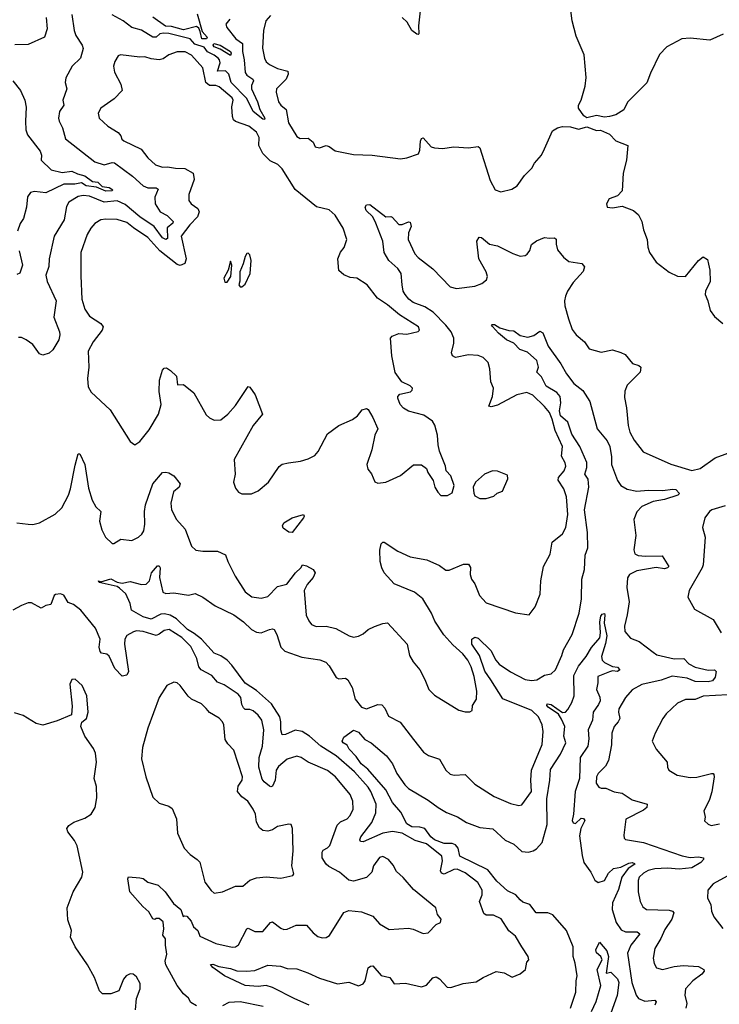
# Model space of a CAD drawing. Extents: x 1493970 to 1595317, y 729910 to 844791.
# Tile 194 of 256: x 1503533 to 1507854, y 816939 to 823022. Entities that reach past the tile are written whole.
import ezdxf

# ---------------------------------------------------------------- set-up
doc = ezdxf.new("R2010")
doc.units = 0

msp = doc.modelspace()

# ---------------------------------------------------------------- linework, layer by layer
at = {"layer": '0CON10XD'}
for points in [[(1507877.2, 822932.8), (1507795, 822895.8), (1507675, 822908.2), (1507622.5, 822905), (1507530, 822855), (1507485, 822807.5), (1507428.3, 822691.7), (1507407, 822633), (1507287, 822513), (1507264.4, 822465.6), (1507215.9, 822434.1), (1507175, 822423.8), (1507145, 822420), (1507095, 822431.2), (1507035, 822416.7), (1507018.3, 822428.3), (1506983.8, 822475), (1506984, 822495), (1507000, 822525), (1507025, 822612.5), (1507031.9, 822665), (1507018.9, 822805), (1506970.9, 822920.9), (1506944.5, 823014.5), (1506925.4, 823175)], [(1503854.6, 823055), (1503869.3, 822955), (1503880, 822925), (1503919.5, 822865), (1503925.5, 822845), (1503908.9, 822785), (1503858, 822735), (1503817.3, 822662.7), (1503814, 822635), (1503823.8, 822595), (1503800, 822525), (1503805.8, 822494.2), (1503778.6, 822455), (1503772.9, 822415), (1503776.5, 822395), (1503797.1, 822355), (1503815.5, 822285.5), (1503997.1, 822145), (1504055, 822126.1), (1504105, 822140.3), (1504118.6, 822138.6), (1504229.1, 822055), (1504295, 821996.2), (1504325, 821984.6), (1504375, 821983.1), (1504388, 821975), (1504368.2, 821925), (1504370.7, 821885), (1504401.6, 821835), (1504443.2, 821813.2), (1504481.9, 821775), (1504479.5, 821765), (1504444.2, 821735.8), (1504445, 821670.6), (1504435, 821665.3), (1504415, 821674.4), (1504363.7, 821745), (1504275, 821805.5), (1504185, 821881), (1504135, 821903.8), (1504055, 821894.1), (1503965, 821931.4), (1503924.4, 821935.6), (1503895, 821930.9), (1503837.5, 821895), (1503822.2, 821867.8), (1503807.1, 821785), (1503745.4, 821684.6), (1503715.6, 821545.6), (1503712.7, 821497.3), (1503694.6, 821445), (1503703.1, 821405), (1503757.9, 821285), (1503744.7, 821185), (1503779.4, 821095), (1503781.4, 821075), (1503774.4, 821045), (1503738, 820982), (1503715, 820962.5), (1503675, 820950), (1503655, 820958), (1503614, 821015), (1503572.5, 821045)], [(1504831.1, 823025), (1504805.7, 822995), (1504813.1, 822975), (1504868.5, 822905), (1504908.7, 822875), (1504908.3, 822825), (1504919.6, 822775), (1504925.9, 822695.9), (1504935, 822680.6), (1504972.2, 822655), (1504977.8, 822645), (1504965.4, 822615), (1504965.3, 822595), (1505002.1, 822515), (1505016.8, 822466.8), (1505047.2, 822415), (1505045.5, 822405), (1505035, 822407.3), (1504975, 822455.5), (1504936.5, 822535), (1504839.6, 822635), (1504825, 822685.4), (1504803.7, 822706.3), (1504754.4, 822704.4), (1504770.5, 822755), (1504767.7, 822775), (1504759.8, 822785), (1504735, 822804.2), (1504693.4, 822823.4), (1504672.4, 822852.4), (1504615, 822871.8), (1504585, 822904.6), (1504455, 822936.5), (1504420.8, 822939.2), (1504397.8, 822935), (1504375, 822914.7), (1504355, 822914), (1504285, 822956.8), (1504224.8, 822974.8), (1504171.8, 823015), (1504103.2, 823053.2)], [(1504628.4, 823058.4), (1504660.4, 822950.4), (1504691.9, 822915), (1504686.3, 822903.7), (1504658.2, 822905), (1504648.7, 822948.7), (1504639.4, 822969.4), (1504625, 822981.1), (1504545, 822960.8), (1504470.1, 822980.1), (1504433.4, 822983.4), (1504355, 823038)], [(1505082.6, 823047.4), (1505052.9, 823015), (1505038.9, 822955), (1505032.6, 822847.4), (1505045.6, 822785), (1505055, 822762), (1505076, 822745), (1505125, 822721.1), (1505188.6, 822705), (1505191.8, 822685), (1505177.9, 822655), (1505119.1, 822595), (1505117.5, 822575), (1505131.4, 822515), (1505145.7, 822495), (1505178.3, 822468.3), (1505193.8, 822385), (1505245, 822301.2), (1505265, 822288), (1505315, 822290.8), (1505345, 822265.7), (1505357.8, 822237.8), (1505385, 822230.5), (1505425, 822244.2), (1505445, 822239.2), (1505482.4, 822212.4), (1505595, 822190), (1505710, 822185), (1505885, 822162.9), (1505925, 822168.6), (1505995.7, 822194.3), (1506004.3, 822215.7), (1506008.8, 822271.2), (1506015, 822287.5), (1506025, 822293.3), (1506075, 822236.7), (1506095, 822230), (1506145, 822226), (1506215, 822236), (1506305, 822230), (1506365, 822240), (1506375, 822230), (1506438.8, 822028.8), (1506470.5, 821970.5), (1506505, 821958), (1506572.5, 821975), (1506606, 821995), (1506650.9, 822059.1), (1506695.8, 822104.2), (1506713.2, 822136.8), (1506756, 822185), (1506774.2, 822225), (1506823.8, 822335), (1506855.7, 822354.3), (1506885, 822362.5), (1506935, 822360.8), (1506985, 822346.2), (1507035, 822360), (1507095, 822338.8), (1507120, 822340), (1507176.1, 822316.1), (1507215, 822273.3), (1507290, 822245), (1507282, 822155), (1507260.8, 822075), (1507253.9, 821966.1), (1507226.1, 821933.9), (1507174.1, 821915.9), (1507157.5, 821885), (1507162.5, 821865), (1507195, 821860), (1507255, 821870), (1507323.6, 821843.6), (1507355, 821817.5), (1507375.8, 821775.8), (1507386.4, 821723.6), (1507409.2, 821665), (1507412, 821618), (1507422.5, 821585), (1507464, 821525), (1507545, 821462.9), (1507595, 821438), (1507645, 821436.2), (1507725, 821533.8), (1507755, 821557.5), (1507780.7, 821540.7), (1507788.3, 821511.7), (1507796, 821475), (1507797.5, 821405), (1507768.8, 821345), (1507766.2, 821325), (1507783.8, 821285), (1507798, 821225), (1507825, 821188.8), (1507875.8, 821145.8)], [(1506006.2, 823076.2), (1505995.3, 822985), (1505998, 822935), (1505995, 822930), (1505985, 822932.5), (1505955.5, 822955), (1505927, 823007), (1505896.1, 823036.1)], [(1503696.2, 823035), (1503703.1, 822965), (1503685.5, 822914.5), (1503585, 822870), (1503503.6, 822866.4)], [(1504835, 822800.6), (1504770.3, 822840.2), (1504735, 822854.4), (1504728.2, 822865), (1504731.2, 822875), (1504771.4, 822865), (1504835, 822825.7), (1504840, 822815), (1504835, 822800.6)], [(1506175, 820082.5), (1506205, 820100), (1506217.5, 820145), (1506196.2, 820205), (1506166.7, 820235), (1506163.3, 820265), (1506126.1, 820356.1), (1506116.7, 820395), (1506113.8, 820455), (1506097.7, 820517.7), (1506081.7, 820541.7), (1506028.3, 820578.3), (1505935, 820604), (1505902.7, 820622.7), (1505883.3, 820645), (1505868, 820685), (1505868, 820695), (1505880.3, 820709.7), (1505946, 820724), (1505957.2, 820732.8), (1505959.1, 820745), (1505945, 820760), (1505893.8, 820785), (1505852.4, 820842.4), (1505832.2, 820945), (1505824.3, 821055.7), (1505833, 821067), (1505875, 821084), (1505925, 821080), (1505993.6, 821096.4), (1506002.5, 821105), (1505996.2, 821125), (1505879.2, 821199.2), (1505805, 821260.8), (1505742.5, 821302.5), (1505678.6, 821385), (1505615, 821425.7), (1505575, 821429.4), (1505535, 821445.6), (1505503.7, 821473.7), (1505497.3, 821545), (1505514.6, 821585.4), (1505537.8, 821615), (1505552.9, 821665), (1505530, 821735), (1505481.4, 821815), (1505445, 821848.1), (1505366.4, 821866.4), (1505235, 821972.5), (1505155, 822100), (1505127.2, 822127.2), (1505079.5, 822149.5), (1505034.5, 822195), (1505010.5, 822245), (1505012.2, 822295), (1504995, 822326.9), (1504947.8, 822365), (1504865, 822392.8), (1504853.2, 822403.2), (1504846.5, 822425), (1504844, 822485), (1504851.1, 822525), (1504845, 822539.1), (1504765, 822607.1), (1504745.3, 822615.3), (1504705, 822615.7), (1504681.8, 822635), (1504664.4, 822725), (1504595, 822802.9), (1504555, 822824.5), (1504505, 822824.5), (1504454.2, 822805), (1504418.8, 822781.2), (1504395, 822775.3), (1504345, 822779.7), (1504305, 822792.1), (1504275, 822790), (1504155, 822805.7), (1504141.1, 822798.9), (1504120.6, 822765), (1504113.3, 822735), (1504118.3, 822698.3), (1504157.5, 822625), (1504165.7, 822584.3), (1504115.5, 822534.5), (1504034, 822475), (1504017.5, 822445), (1504024.3, 822415), (1504078.1, 822365), (1504142, 822325), (1504157.5, 822305), (1504163.3, 822285), (1504176.2, 822275), (1504283.1, 822223.1), (1504325, 822168), (1504372.5, 822125), (1504415, 822111.1), (1504445, 822113.1), (1504494.6, 822105.4), (1504553.4, 822103.4), (1504604.6, 822074.6), (1504610, 822035), (1504577, 821943), (1504578.6, 821905), (1504592, 821885), (1504634.3, 821855), (1504641.9, 821835), (1504632.2, 821805), (1504582.9, 821755), (1504530.4, 821685), (1504562, 821545), (1504553, 821517), (1504525, 821503.5), (1504505, 821510.7), (1504398.2, 821595), (1504325, 821677.5), (1504235, 821736.1), (1504195, 821770), (1504135, 821788.8), (1504065, 821790.6), (1504034.5, 821785.5), (1503996.3, 821763.7), (1503971.9, 821735), (1503950.6, 821695), (1503911.5, 821585), (1503910.5, 821439.5), (1503916.9, 821295), (1503935, 821233.3), (1503965, 821190.8), (1504035, 821145.7), (1504047.8, 821125), (1504043.3, 821105), (1503987.3, 821032.7), (1503955.7, 820975), (1503960, 820875), (1503951.9, 820805), (1503955.7, 820755), (1503975, 820720.8), (1504091.7, 820611.7), (1504215.8, 820415.8), (1504245, 820396), (1504275, 820417.1), (1504332.2, 820487.8), (1504390, 820585), (1504407.1, 820645), (1504393.9, 820725), (1504396.2, 820795), (1504415, 820856.2), (1504425, 820870), (1504438.8, 820871.2), (1504465, 820856), (1504500.5, 820820.5), (1504507.5, 820767.5), (1504545, 820769.2), (1504607.8, 820717.8), (1504685, 820581.2), (1504705, 820562), (1504735, 820548), (1504775, 820550.8), (1504818, 820585), (1504865, 820638.8), (1504945, 820756.7), (1504955, 820752.5), (1504986.7, 820705), (1505031.9, 820585), (1504974.5, 820515), (1504858, 820305), (1504864, 820215), (1504854.3, 820165), (1504865, 820127.5), (1504884.2, 820104.2), (1504905, 820093.3), (1504965, 820092.5), (1505005, 820112.5), (1505070, 820165), (1505135, 820262), (1505155, 820275.6), (1505194, 820284), (1505267.5, 820295), (1505315, 820310), (1505355, 820330.8), (1505376.9, 820355), (1505435, 820464), (1505505, 820516.2), (1505588.3, 820551.7), (1505620, 820575), (1505647.7, 820612.3), (1505675, 820620), (1505685, 820613.3), (1505714, 820565), (1505744.2, 820495), (1505726.2, 820455), (1505708.8, 820365), (1505676.7, 820275), (1505682.5, 820245), (1505705, 820217.5), (1505727.3, 820167.3), (1505745, 820158.8), (1505794.1, 820165.9), (1505885, 820206.7), (1505965, 820273.3), (1506015, 820272.5), (1506045, 820250), (1506053.3, 820225), (1506086.2, 820175), (1506096.7, 820135), (1506115, 820102.5), (1506135, 820082.5), (1506175, 820082.5)], [(1503490, 822645), (1503538.2, 822585), (1503565.6, 822524.4), (1503572.6, 822482.6), (1503568.8, 822395), (1503571.4, 822341.4), (1503580.9, 822310.9), (1503659.8, 822209.8), (1503667.5, 822185), (1503666, 822155), (1503726.9, 822095), (1503795, 822078.6), (1503855, 822086.4), (1503889.4, 822069.4), (1503935, 822058), (1503983.3, 822023.3), (1504015, 822017.7), (1504041.8, 821991.8), (1504085, 821986.1), (1504108, 821972), (1504102.5, 821965), (1504065, 821963.5), (1504008.2, 821988.2), (1503944.4, 821995), (1503914.5, 822014.5), (1503874.1, 822005.9), (1503805, 822006.7), (1503695, 821952.3), (1503625, 821960.4), (1503600, 821955), (1503582.1, 821927.9), (1503576, 821865), (1503556, 821795), (1503535.8, 821764.2), (1503518.6, 821715)], [(1505869.1, 819739.1), (1505945, 819704.6), (1506048, 819685), (1506125, 819651.2), (1506165, 819622.2), (1506185, 819622.5), (1506275, 819657.8), (1506305, 819658.8), (1506317.7, 819637.7), (1506316, 819595), (1506323.8, 819565), (1506345, 819537.5), (1506373.8, 819465), (1506415, 819420), (1506595, 819358), (1506680, 819345), (1506717.1, 819395), (1506747.4, 819472.6), (1506751.9, 819555), (1506768.9, 819645), (1506810.5, 819719.5), (1506822, 819795), (1506885, 819845.8), (1506905.5, 819885), (1506917.9, 819965), (1506910, 820075), (1506894.7, 820124.7), (1506858, 820178), (1506861.8, 820195), (1506896.2, 820235), (1506906.9, 820265), (1506902.7, 820285), (1506880, 820325), (1506885.3, 820385), (1506840.7, 820485), (1506822.7, 820555), (1506804.6, 820595), (1506775, 820633.1), (1506702.4, 820702.4), (1506665, 820719.4), (1506603.8, 820705), (1506485, 820640.9), (1506445, 820630.8), (1506430, 820635), (1506452.9, 820695), (1506458.8, 820745), (1506444, 820785), (1506437.8, 820865), (1506426.2, 820905), (1506396.4, 820936.4), (1506365, 820947.1), (1506305, 820952.7), (1506225, 820934.5), (1506205.6, 820945), (1506200.4, 820965), (1506214, 821025), (1506214.6, 821055), (1506197.5, 821095), (1506165.4, 821135), (1506086.5, 821216.5), (1506035, 821249.3), (1505962.5, 821275), (1505936.9, 821295), (1505912.9, 821325), (1505902.1, 821345), (1505894.5, 821385), (1505889.2, 821455), (1505868, 821485), (1505813.3, 821535), (1505783.2, 821583.2), (1505775.5, 821655), (1505733.1, 821765), (1505714.4, 821805), (1505672.6, 821842.6), (1505667.3, 821865), (1505675, 821879.5), (1505695, 821880), (1505794, 821805), (1505825, 821807.1), (1505832.6, 821802.6), (1505875, 821756.9), (1505895, 821756.5), (1505934.5, 821774.5), (1505945, 821771.5), (1505951.8, 821745), (1505934.1, 821705), (1505932.5, 821665), (1505974.5, 821575), (1505995, 821552.5), (1506085, 821482.2), (1506192, 821372), (1506231.9, 821361.9), (1506345, 821376.8), (1506388.3, 821391.7), (1506415.6, 821415), (1506421.5, 821435), (1506414.6, 821465), (1506368.5, 821545), (1506355.8, 821654.2), (1506370.5, 821679.5), (1506385, 821675.8), (1506435, 821635.8), (1506485, 821625.7), (1506578.3, 821578.3), (1506625, 821562.5), (1506654.2, 821565.8), (1506666.6, 821573.4), (1506683, 821597), (1506695, 821633.3), (1506725, 821656.2), (1506775, 821676.7), (1506805, 821672), (1506835.6, 821675.6), (1506845.7, 821665.7), (1506845.7, 821635), (1506855, 821600), (1506891.2, 821555), (1506925, 821529.2), (1507005.9, 821515.9), (1507021.4, 821495), (1507013.1, 821466.9), (1506951.5, 821398.5), (1506916.7, 821345), (1506904.5, 821315), (1506897.8, 821285), (1506899.4, 821255), (1506923.3, 821173.3), (1506945, 821108), (1506970, 821075), (1507021.2, 821031.2), (1507049.5, 820989.5), (1507125, 820968), (1507195, 820983.3), (1507247, 820967), (1507273, 820953), (1507318.3, 820898.3), (1507357.5, 820885), (1507368.8, 820875), (1507365.8, 820845), (1507284.3, 820765), (1507271.7, 820728.3), (1507267.9, 820687.9), (1507280.6, 820625), (1507291.1, 820515), (1507301.9, 820475), (1507328.1, 820425), (1507383, 820353), (1507555, 820275.5), (1507685, 820237.3), (1507735, 820249.1), (1507829.2, 820315), (1507951.7, 820361.7)], [(1503530, 821595), (1503550, 821505), (1503533.5, 821456.5), (1503515, 821448.6)], [(1504905, 821371.2), (1504925, 821387.5), (1504956.2, 821455), (1504963.3, 821535), (1504955, 821570), (1504945, 821580), (1504935, 821577.5), (1504925, 821560), (1504914, 821515), (1504892, 821465), (1504893.6, 821406.4), (1504887.5, 821385), (1504895, 821372.5), (1504905, 821371.2)], [(1504815, 821400), (1504838, 821435), (1504842.5, 821505), (1504835, 821530), (1504820, 821475), (1504793.8, 821425), (1504800.7, 821400.7), (1504815, 821400)], [(1505321.9, 816935), (1505232.8, 816972.8), (1505095, 817042.9), (1505055, 817055.3), (1505005, 817049.1), (1504924.8, 817054.8), (1504798.8, 817115), (1504725, 817166.2), (1504712.5, 817185), (1504725, 817186.5), (1504762.1, 817172.1), (1504835, 817161.2), (1504875, 817145.5), (1504933.3, 817143.3), (1504985, 817148), (1505065, 817181.5), (1505144, 817174), (1505185, 817160), (1505245, 817158.5), (1505313.6, 817133.6), (1505385, 817101.5), (1505495, 817066.7), (1505565, 817075.5), (1505625, 817054.3), (1505653.6, 817066.4), (1505666.5, 817083.5), (1505684.5, 817165), (1505698.8, 817175), (1505715, 817176.5), (1505765, 817117.1), (1505818.8, 817105), (1505845.9, 817065.9), (1505915, 817069.4), (1506015, 817046.7), (1506045, 817058.1), (1506085, 817102.9), (1506105, 817108.1), (1506125, 817095.8), (1506174.2, 817045), (1506195, 817042.9), (1506273.1, 817066.9), (1506351.4, 817078.6), (1506395, 817105.6), (1506475, 817141.9), (1506525, 817133.3), (1506575, 817107.5), (1506625, 817127.5), (1506656.2, 817155), (1506665, 817200), (1506677.5, 817215), (1506673.3, 817235), (1506633.8, 817295), (1506595, 817360), (1506553.8, 817393.8), (1506507.5, 817467.5), (1506459.2, 817489.2), (1506415, 817489.6), (1506399.4, 817499.4), (1506373.8, 817575), (1506389.5, 817615), (1506389.5, 817645), (1506362.1, 817692.1), (1506285, 817750.7), (1506235, 817773.3), (1506215, 817772.5), (1506155, 817742.4), (1506139, 817749), (1506131.8, 817765), (1506143.8, 817825), (1506140.4, 817855), (1506045, 817930), (1505975, 817950.7), (1505895, 817996.9), (1505835, 818006.2), (1505776.1, 817996.1), (1505655, 817943.6), (1505638.8, 817945), (1505633.3, 817955), (1505640, 817975), (1505708.2, 818061.8), (1505732.2, 818122.2), (1505734.3, 818175), (1505702.3, 818255), (1505685, 818281.8), (1505600.3, 818375), (1505487.5, 818475), (1505393.3, 818533.3), (1505324, 818595), (1505277.6, 818625), (1505235, 818632.6), (1505175, 818605.4), (1505154.6, 818604.6), (1505145.4, 818635), (1505146.7, 818685), (1505140.3, 818715), (1505087.8, 818795), (1504995, 818878.4), (1504925, 818924.2), (1504843.5, 819035), (1504815, 819064.7), (1504775, 819092.8), (1504735, 819108.2), (1504655.1, 819195.1), (1504611.1, 819231.1), (1504569.6, 819255), (1504501.3, 819321.3), (1504463.4, 819343.4), (1504428.3, 819351.7), (1504405, 819350.2), (1504345, 819319.6), (1504295, 819333.5), (1504224.5, 819374.5), (1504215.6, 819415), (1504188.5, 819475), (1504150.4, 819510.4), (1504135, 819520.8), (1504023.3, 819545), (1504020, 819555), (1504035, 819550), (1504095, 819568.8), (1504135, 819546.7), (1504165, 819542), (1504215, 819551.2), (1504285, 819532), (1504315, 819535.8), (1504334.5, 819555.5), (1504347.5, 819605), (1504385, 819648), (1504395, 819648.8), (1504400, 819635), (1504396.3, 819576.3), (1504416.7, 819485), (1504435, 819477.5), (1504485, 819480.8), (1504575, 819468.1), (1504616.8, 819476.8), (1504665, 819455.7), (1504740.8, 819400.8), (1504854.7, 819344.7), (1504915, 819301.8), (1504964.8, 819254.8), (1504995, 819237.7), (1505025, 819235.4), (1505076, 819256), (1505095, 819258.8), (1505104.1, 819254.1), (1505122, 819225), (1505145.4, 819145), (1505171, 819121), (1505275.4, 819084.6), (1505387.4, 819067.4), (1505423.4, 819053.4), (1505445, 819030), (1505487.4, 818957.4), (1505505, 818950.5), (1505545, 818954.4), (1505560, 818945), (1505586, 818896), (1505604.3, 818825), (1505645, 818776), (1505675, 818764.3), (1505745, 818792), (1505768.8, 818788.8), (1505788.3, 818768.3), (1505810.3, 818720.3), (1505882.2, 818682.2), (1505965.6, 818575), (1506026.9, 818496.9), (1506057, 818477), (1506125, 818453.8), (1506164.2, 818385), (1506191.7, 818361.7), (1506215.7, 818354.3), (1506285, 818359.2), (1506345, 818300), (1506463, 818223), (1506565, 818179.2), (1506615, 818167.5), (1506635, 818172), (1506694.2, 818255), (1506689.5, 818325), (1506693.3, 818385), (1506760, 818545), (1506765.5, 818625), (1506759.5, 818665), (1506737.1, 818715), (1506695.6, 818755), (1506517.4, 818827.4), (1506442.3, 818945), (1506406.8, 818996.8), (1506373.6, 819095), (1506324.9, 819165), (1506324.8, 819195), (1506345, 819208.2), (1506365, 819201.9), (1506442.8, 819125), (1506472.9, 819065), (1506495, 819040), (1506565, 818994), (1506655, 818946.2), (1506695, 818940.8), (1506726.2, 818943.8), (1506775, 818973.8), (1506815, 818981.2), (1506842, 819005), (1506882.2, 819095), (1506891.1, 819128.9), (1506945, 819223.8), (1506988, 819355), (1507002.7, 819445), (1507005.4, 819565), (1507020.6, 819625), (1507026.4, 819715), (1507041.5, 819758.5), (1507039.1, 819855), (1507022, 819995), (1507048.8, 820135), (1507043.7, 820183.7), (1507023.2, 820215), (1507036.4, 820255), (1507036.1, 820286.1), (1506993.4, 820385), (1506942.5, 820462.5), (1506918.6, 820535), (1506873, 820575), (1506866.6, 820605), (1506874.5, 820655), (1506870.3, 820695), (1506850.1, 820720.1), (1506785, 820759), (1506756.2, 820816.2), (1506727.3, 820845), (1506737.4, 820875), (1506727.8, 820917.7), (1506668.7, 820968.7), (1506621.4, 820985), (1506584.7, 821024.8), (1506540, 821045), (1506489.4, 821085), (1506452.5, 821127.5)], [(1506452.5, 821127.5), (1506447.5, 821135), (1506451.2, 821138.8), (1506465, 821138.8), (1506498.9, 821118.9), (1506555, 821101.4), (1506585, 821100.8), (1506625, 821072), (1506671.8, 821061.8), (1506709.2, 821070.8), (1506745, 821097.5), (1506765, 821087.5), (1506796.3, 821006.3), (1506875.8, 820895.8), (1506910.6, 820835), (1506956.2, 820775), (1507011.5, 820731.5), (1507055, 820663.3), (1507100.4, 820495), (1507160.6, 820420.6), (1507178.2, 820385), (1507188.1, 820321.9), (1507187.7, 820275), (1507226.4, 820175), (1507245.6, 820145), (1507285, 820121.2), (1507345, 820108.8), (1507415, 820116.2), (1507505, 820113.9), (1507565, 820121.9), (1507585, 820120), (1507607.5, 820095), (1507597.5, 820085), (1507515, 820057.5), (1507445, 820045.3), (1507375.6, 820015), (1507345, 819982.9), (1507326.8, 819935), (1507339.1, 819835), (1507326.5, 819746.5), (1507333.1, 819723.1), (1507353, 819713), (1507397.7, 819707.7), (1507500.5, 819710.5), (1507543.1, 819645), (1507534.2, 819635), (1507515, 819629.7), (1507465, 819638.8), (1507345, 819618), (1507299.2, 819595), (1507286.8, 819573.2), (1507282.7, 819515), (1507296.5, 819425), (1507285.6, 819345), (1507267.8, 819275), (1507271.7, 819241.7), (1507305, 819202), (1507360.2, 819180.2), (1507445, 819114.3), (1507468.5, 819098.5), (1507575, 819074.7), (1507635.9, 819075.9), (1507665, 819042.5), (1507705, 819022.9), (1507785, 819003.9), (1507825, 819006.8), (1507835.5, 818995), (1507828.6, 818961.4), (1507811.9, 818938.1), (1507785, 818932.5), (1507704.2, 818934.2), (1507655, 818953.6), (1507563.5, 818966.6), (1507495, 818942.7), (1507376, 818915), (1507315, 818882.2), (1507275, 818834.3), (1507234.6, 818765), (1507231.5, 818745), (1507239.1, 818705), (1507230.5, 818685), (1507204.4, 818655), (1507190, 818615), (1507187.9, 818542.1), (1507170.8, 818445), (1507150.3, 818409.7), (1507105, 818366), (1507095.8, 818345), (1507094.3, 818305), (1507111.1, 818281.1), (1507125, 818274.3), (1507153.8, 818273.8), (1507205, 818251.2), (1507255, 818243.1), (1507315, 818202.1), (1507408, 818175), (1507405.7, 818155), (1507385, 818137.8), (1507275.9, 818084.1), (1507264, 817985), (1507266.1, 817966.1), (1507275, 817956.7), (1507385, 817940), (1507625, 817855.9), (1507675, 817847.1), (1507725, 817850.8), (1507756.2, 817845), (1507757.1, 817835), (1507739.5, 817815), (1507685, 817782.3), (1507606.1, 817773.9), (1507535, 817780), (1507455, 817775.7), (1507415, 817765.3), (1507385, 817748.9), (1507360, 817725), (1507352.1, 817705), (1507353.5, 817635), (1507365.6, 817575), (1507381.4, 817541.4), (1507405, 817525.6), (1507545, 817521.1), (1507565.3, 817515.3), (1507573.3, 817505), (1507561.5, 817465), (1507518.3, 817401.7), (1507493.4, 817346.6), (1507455.6, 817285), (1507445.8, 817225), (1507451.2, 817191.2), (1507466.7, 817165), (1507504.1, 817154.1), (1507575, 817172.7), (1507631.4, 817178.6), (1507725, 817172.7), (1507759.2, 817155), (1507760, 817145), (1507746.4, 817125), (1507690.8, 817085), (1507645.5, 817035), (1507640.6, 816995), (1507654.3, 816945), (1507647.5, 816915)], [(1503572.5, 821045), (1503545, 821058), (1503525, 821058.8)], [(1503515, 819914.3), (1503585, 819906), (1503615, 819904.2), (1503655.9, 819914.1), (1503752.1, 819967.9), (1503793.2, 820006.8), (1503834.2, 820085), (1503847.5, 820125), (1503875, 820270), (1503895, 820340), (1503905, 820340), (1503935.8, 820275), (1503958.2, 820128.2), (1503979.6, 820055), (1504002.7, 820012.7), (1504033.8, 819985), (1504025.5, 819925), (1504040.5, 819870.5), (1504062, 819825), (1504105, 819786.2), (1504115, 819786.7), (1504157.3, 819812.7), (1504225, 819804.4), (1504267.1, 819825), (1504287, 819843), (1504298.8, 819865), (1504306.8, 819905), (1504304.5, 819985), (1504310.4, 820025), (1504354.7, 820155), (1504415, 820224.1), (1504435, 820227.2), (1504455, 820222.3), (1504484.3, 820205), (1504524.3, 820155), (1504518.2, 820135), (1504482.5, 820105), (1504467.1, 820035), (1504469.6, 819995), (1504501.5, 819935), (1504555, 819874.2), (1504595, 819770), (1504620, 819745), (1504665, 819738), (1504755, 819738.6), (1504805, 819716), (1504818.5, 819675), (1504862.9, 819585), (1504925, 819488), (1504966.6, 819456.6), (1505025, 819448.5), (1505065, 819458.1), (1505125, 819521.2), (1505183.3, 819535), (1505237.5, 819605), (1505270, 819635), (1505280, 819655), (1505305, 819648.8), (1505346, 819625), (1505357.5, 819605), (1505345, 819576.7), (1505307.7, 819532.3), (1505290, 819495), (1505302.7, 819342.7), (1505317.9, 819307.9), (1505335, 819286.7), (1505365, 819274), (1505425.5, 819275.5), (1505485, 819261.4), (1505567.5, 819215), (1505595, 819208), (1505625, 819213.8), (1505655, 819228.8), (1505685, 819254), (1505725, 819274), (1505775, 819291.9), (1505805.6, 819295.6), (1505926.7, 819165), (1505940, 819095), (1505963.8, 819055), (1506005.5, 819005.5), (1506035.6, 818945.6), (1506060, 818885), (1506095, 818850), (1506246.1, 818756.1), (1506285, 818746.7), (1506313, 818747), (1506327.5, 818755), (1506330, 818785), (1506354, 818825), (1506355.6, 818875), (1506339.5, 818965), (1506321.1, 819025), (1506301.2, 819065), (1506270.9, 819105), (1506209.3, 819159.3), (1506152.3, 819222.3), (1506096.7, 819306.7), (1506077.5, 819355), (1506023.8, 819445), (1505971.4, 819485), (1505846.9, 819536.9), (1505783.6, 819605), (1505768.9, 819635), (1505760, 819675), (1505756.5, 819745), (1505765, 819783.8), (1505775, 819794), (1505785, 819794.2), (1505869.1, 819739.1)], [(1506415, 820063.3), (1506461.7, 820078.3), (1506483, 820097), (1506515, 820110), (1506547.5, 820185), (1506545, 820207.5), (1506485, 820233.3), (1506453.9, 820236.1), (1506403.3, 820215), (1506347.5, 820165), (1506333.3, 820135), (1506337, 820097), (1506345, 820080), (1506375, 820063.3), (1506415, 820063.3)], [(1507890.9, 820019.1), (1507808.8, 819995), (1507794, 819985), (1507765.7, 819944.3), (1507750, 819885), (1507766, 819825), (1507753.5, 819655), (1507748.1, 819635), (1507667.5, 819495), (1507658.8, 819455), (1507700.7, 819380.7), (1507815.9, 819315.9), (1507866.2, 819235)], [(1505215, 819854), (1505195, 819856.2), (1505160.6, 819880.6), (1505155.8, 819895), (1505165, 819914), (1505216.7, 819945), (1505286.1, 819966.1), (1505290, 819955), (1505285.8, 819945), (1505215, 819854)], [(1504625, 816930), (1504590, 816950), (1504575, 816976.7), (1504545, 817003.3), (1504505.6, 817055.6), (1504435, 817183.3), (1504431.9, 817205), (1504440.9, 817249.1), (1504432.7, 817305), (1504434.2, 817344.2), (1504416.1, 817366.1), (1504422.5, 817405), (1504418.3, 817448.3), (1504395, 817470), (1504375, 817470), (1504367.5, 817462.5), (1504355, 817467.5), (1504330.3, 817510.3), (1504292.8, 817542.8), (1504212.5, 817635), (1504200, 817715), (1504205, 817727.5), (1504275, 817721.2), (1504295, 817716), (1504324.3, 817694.3), (1504388.8, 817675), (1504431.2, 817635), (1504482.1, 817562.1), (1504528, 817525), (1504541.7, 817481.7), (1504553, 817487), (1504565, 817483.3), (1504592.1, 817452.1), (1504607.4, 817417.4), (1504633.6, 817395), (1504645, 817360.4), (1504744, 817315), (1504845, 817292.5), (1504865, 817294.5), (1504885, 817305.8), (1504935, 817406), (1504945, 817409.2), (1504985, 817390), (1505035, 817388.6), (1505081.9, 817445), (1505095, 817448.9), (1505145, 817410), (1505165, 817401.9), (1505185, 817404.5), (1505241.3, 817428.7), (1505305, 817428.6), (1505345, 817380.8), (1505375, 817358.8), (1505400.5, 817350.5), (1505425, 817352), (1505446, 817365), (1505534.4, 817505.6), (1505565, 817519.2), (1505645, 817511.5), (1505714.4, 817484.4), (1505755, 817436), (1505815, 817402.5), (1505935, 817409.2), (1505962.7, 817402.7), (1506025, 817376.2), (1506055, 817381.2), (1506105, 817432.5), (1506132.5, 817445), (1506136.2, 817465), (1506113.3, 817495), (1506103.3, 817535), (1505965, 817648.8), (1505902.1, 817722.1), (1505859.7, 817759.7), (1505840, 817800), (1505810, 817835), (1505775, 817851.9), (1505755, 817845.8), (1505718.5, 817795), (1505707.5, 817755), (1505675, 817723.5), (1505595, 817699.5), (1505565, 817705.7), (1505508, 817755), (1505441.6, 817791.6), (1505425.7, 817805.7), (1505400.8, 817845), (1505400.8, 817879.2), (1505408.3, 817891.7), (1505435, 817905.7), (1505449.1, 817920.9), (1505493.7, 818046.3), (1505515, 818067.3), (1505555, 818085.8), (1505575, 818106), (1505593.1, 818145), (1505591.1, 818195), (1505574.4, 818235), (1505484.2, 818344.2), (1505435, 818383.6), (1505314.7, 818434.7), (1505271.2, 818465), (1505245, 818472.9), (1505185, 818453.6), (1505131.4, 818408.6), (1505117.8, 818385), (1505110.8, 818325), (1505095, 818288), (1505085, 818282.9), (1505075, 818287.1), (1505043.1, 818313.1), (1505030.7, 818330.7), (1505010.2, 818405), (1505012.5, 818465), (1505032.5, 818535), (1505041.3, 818635), (1505028.5, 818695), (1505006.5, 818726.5), (1504975, 818752.7), (1504955, 818760.9), (1504925, 818761.1), (1504915, 818770.4), (1504905, 818792), (1504899.3, 818835), (1504882.1, 818855), (1504795, 818913.3), (1504755, 818930), (1504720.6, 818970.6), (1504652.9, 819005), (1504639.3, 819025), (1504626.5, 819075), (1504590.6, 819150.6), (1504534.6, 819205), (1504455.5, 819254.5), (1504425, 819249.1), (1504394.8, 819225.2), (1504375, 819217.8), (1504295, 819242.6), (1504255, 819245.9), (1504235, 819240.8), (1504195, 819217.5), (1504182.9, 819195), (1504180.9, 819165), (1504204.2, 818995.8), (1504195, 818973.3), (1504165, 818967.5), (1504120, 819015), (1504085, 819091.2), (1504071.7, 819101.7), (1504039.1, 819109.1), (1504030, 819120), (1504023.8, 819145), (1504030, 819195), (1504002.2, 819262.2), (1503910.8, 819375), (1503865, 819408.6), (1503832.6, 819422.6), (1503805, 819466.7), (1503785, 819474.5), (1503755, 819470.9), (1503745, 819464.2), (1503725, 819410), (1503695, 819404.2), (1503665, 819386), (1503605, 819420.5), (1503585, 819419.6), (1503545, 819403.2), (1503490.6, 819375)], [(1505594, 818634), (1505625, 818621.5), (1505664.2, 818575), (1505704.3, 818554.3), (1505797.8, 818475), (1505835.3, 818425.3), (1505863.1, 818365), (1505911.5, 818295), (1505935, 818273.6), (1506055, 818201.1), (1506116.9, 818155), (1506170, 818125), (1506237.7, 818097.7), (1506293.6, 818063.6), (1506375, 818032.5), (1506455, 818023.2), (1506532.5, 817952.5), (1506585, 817928.1), (1506635, 817883.5), (1506675, 817879.4), (1506705, 817887.5), (1506725, 817898.9), (1506760.6, 817939.4), (1506790.7, 818049.3), (1506788.6, 818208.6), (1506807.4, 818325), (1506810.8, 818389.2), (1506873, 818485), (1506906.7, 818555), (1506894.8, 818595), (1506900, 818655), (1506880.2, 818700.2), (1506861.5, 818731.5), (1506797.5, 818775), (1506789.1, 818785), (1506791.2, 818795), (1506815, 818791.6), (1506885, 818742.2), (1506905, 818744.4), (1506918.8, 818761.2), (1506943.6, 818805), (1506956.9, 818845), (1506955, 818970), (1506985, 819029.4), (1507031.5, 819088.5), (1507065, 819144), (1507115.6, 819204.4), (1507120, 819235), (1507116.9, 819303.1), (1507122.1, 819337.9), (1507130.3, 819349.7), (1507145, 819353.3), (1507147.1, 819345), (1507143.8, 819295), (1507158.8, 819215), (1507151.8, 819168.2), (1507127.3, 819087.3), (1507130.8, 819065), (1507145, 819050.6), (1507195, 819027.1), (1507225, 819022.5), (1507238.8, 819005), (1507225, 818996), (1507195, 818998.9), (1507175, 818993.8), (1507103.3, 818965), (1507104, 818925), (1507095.7, 818885), (1507116.7, 818836.7), (1507117.5, 818815), (1507108.3, 818791.7), (1507074.8, 818745.2), (1507070.7, 818695), (1507044.6, 818635), (1507048.8, 818578.8), (1507041.7, 818535), (1506994.6, 818465), (1506990.7, 818335), (1506963.5, 818255), (1506954.1, 818115), (1506945.5, 818075), (1506950.7, 818060.7), (1506965, 818055.6), (1507000.4, 818089.6), (1507015, 818088.2), (1507022.7, 818075), (1506997.9, 818025), (1506990.8, 817980.8), (1507008, 817858), (1507018.1, 817815), (1507061.1, 817755), (1507085, 817706), (1507105, 817692), (1507145, 817704.5), (1507170.6, 817749.4), (1507201.2, 817778.8), (1507245, 817787.5), (1507295, 817810.9), (1507315.2, 817815.2), (1507329.5, 817809.5), (1507331.5, 817805), (1507291.1, 817778.9), (1507251.3, 817725), (1507231.1, 817648.9), (1507195, 817566), (1507191.9, 817525), (1507218.1, 817445), (1507248.6, 817398.6), (1507275, 817387.6), (1507347, 817387), (1507363.5, 817375), (1507306.9, 817305), (1507287.3, 817255), (1507313.4, 817075), (1507340.9, 816995), (1507354.4, 816975), (1507395, 816959.1), (1507455, 816965.4), (1507463.5, 816955), (1507456.9, 816933.1)], [(1504248.8, 816905), (1504253.8, 816975), (1504278, 817035), (1504277, 817067), (1504255, 817110), (1504233.6, 817126.4), (1504215, 817126.7), (1504190, 817115), (1504173.3, 817095), (1504145, 817022.5), (1504095, 817003.3), (1504045, 817003.3), (1504025, 817022.5), (1503995.6, 817105.6), (1503952.5, 817182.5), (1503875, 817293.8), (1503846.9, 817355), (1503853.3, 817395), (1503831.1, 817461.1), (1503826.9, 817535), (1503862.5, 817635), (1503916.9, 817725), (1503922.7, 817755), (1503887.6, 817917.6), (1503870.7, 817950.7), (1503830, 818005), (1503823.8, 818025), (1503836.7, 818045), (1503866.7, 818065), (1503935, 818088.9), (1503974.2, 818115), (1503998.6, 818155), (1504010, 818215), (1504007.5, 818285), (1503993.3, 818335), (1504007.5, 818435), (1504000.7, 818490.7), (1503989.1, 818519.1), (1503935, 818596.7), (1503910, 818655), (1503917, 818683), (1503945.7, 818704.3), (1503956.7, 818745), (1503947.9, 818845), (1503919.5, 818909.5), (1503875, 818948.8), (1503854.1, 818945.9), (1503842.1, 818917.9), (1503857.7, 818782.3), (1503853, 818727), (1503765, 818690), (1503675, 818664.5), (1503635, 818673.6), (1503555, 818724.4), (1503500.3, 818740.3)], [(1504735, 817626.2), (1504785, 817634.2), (1504865, 817668.6), (1504911.7, 817668.3), (1504955, 817707.1), (1504995, 817721.4), (1505055, 817727.1), (1505145, 817719.2), (1505220, 817735), (1505226, 817745), (1505214.3, 817795.7), (1505223, 817887), (1505218.8, 818025), (1505209.3, 818049.3), (1505195, 818053.3), (1505125, 818038), (1505095, 818018), (1505065, 818009.2), (1505035, 818014.2), (1505015, 818028.8), (1504995.6, 818065), (1504989.4, 818115), (1504975.6, 818145), (1504943.1, 818195), (1504905, 818220.5), (1504877.3, 818255), (1504883.1, 818286.9), (1504907.8, 818325), (1504910, 818345), (1504855, 818510), (1504818, 818548), (1504802.2, 818575), (1504793.1, 818665), (1504785.7, 818685), (1504765, 818708), (1504705, 818742), (1504685, 818766), (1504656, 818795), (1504595, 818824.4), (1504572.6, 818842.6), (1504525, 818908.8), (1504505, 818926), (1504485, 818930), (1504440.9, 818909.1), (1504394.6, 818835.4), (1504324.6, 818645.4), (1504291.1, 818525), (1504284.4, 818455), (1504312.7, 818345), (1504355, 818218.8), (1504395, 818182), (1504455, 818164), (1504475, 818150), (1504501.4, 818085), (1504507.3, 817997.3), (1504548, 817905), (1504585, 817864), (1504630, 817835), (1504645, 817816.7), (1504676.2, 817695), (1504715, 817643.3), (1504735, 817626.2)], [(1507907.8, 818852.2), (1507755, 818843.8), (1507705, 818823.1), (1507645, 818822.5), (1507595, 818800.8), (1507525, 818734), (1507505.7, 818705), (1507458, 818615), (1507438.8, 818565), (1507463.8, 818515), (1507532.5, 818435), (1507533.3, 818405), (1507543.3, 818385), (1507594.2, 818354.2), (1507675, 818340.8), (1507715, 818342.9), (1507805, 818365.7), (1507815.6, 818365.6), (1507819.4, 818359.4), (1507821.9, 818345), (1507807.4, 818252.6), (1507794.3, 818205), (1507775, 818166.2), (1507758, 818135), (1507767.5, 818095), (1507763.6, 818073.6), (1507785, 818052.5), (1507803.9, 818043.9), (1507855, 818054.2)], [(1506934.6, 816915.4), (1506967.9, 817015), (1506969.2, 817085), (1506976, 817115), (1506964.2, 817194.2), (1506951.5, 817235), (1506950.7, 817295), (1506909.6, 817395), (1506825, 817492.7), (1506794.7, 817504.7), (1506723.5, 817503.5), (1506682.9, 817555), (1506640.8, 817570.8), (1506623.3, 817585), (1506597.5, 817615), (1506545, 817639.6), (1506480.3, 817700.3), (1506425, 817769.5), (1506252.5, 817855), (1506240.9, 817905), (1506225, 817925.4), (1506205, 817932.1), (1506155, 817932.5), (1506095, 817954.7), (1506072, 817975), (1506035, 818025.6), (1506005, 818034.8), (1505955, 818035.4), (1505924.2, 818055), (1505886.4, 818126.4), (1505835, 818185.7), (1505793.9, 818263.9), (1505682.9, 818392.9), (1505642.2, 818425), (1505610.3, 818470.3), (1505567.9, 818515), (1505555, 818540.8), (1505530.4, 818555), (1505525.5, 818565), (1505535, 818590), (1505594, 818634)], [(1507925, 817742.9), (1507817.3, 817682.7), (1507783.8, 817645), (1507781.2, 817595), (1507802, 817555), (1507806, 817515), (1507820.5, 817480.5), (1507875, 817406.7)], [(1507065.3, 816895), (1507093.8, 816956.2), (1507122.5, 817055), (1507100.5, 817155), (1507130, 817215), (1507122.5, 817235), (1507096.4, 817256.4), (1507090.6, 817275), (1507115, 817323.3), (1507159.4, 817269.4), (1507170, 817235), (1507155, 817132.5), (1507185, 817137.5), (1507225, 817096.7), (1507234.2, 817074.2), (1507224.3, 816994.3), (1507184.4, 816885)], [(1505036.5, 816926.5), (1504894.7, 816955.3), (1504825, 816950), (1504785, 816929.5)]]:
    msp.add_lwpolyline(points, dxfattribs=at)

doc.saveas('drawing.dxf')
